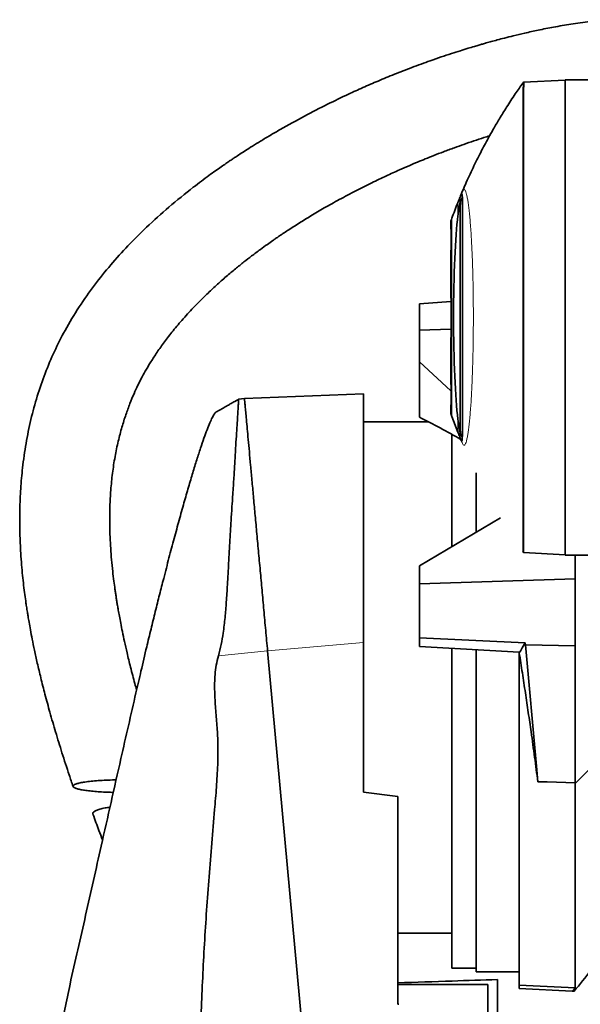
# Model space of a CAD drawing. Header units: millimetres. Extents: x 0 to 11920, y 0 to 8400.
# Tile 35 of 56: x 6657 to 6968, y 3516 to 4063. Entities that reach past the tile are written whole.
import ezdxf

# ---------------------------------------------------------------- set-up
doc = ezdxf.new("R2010")
doc.units = ezdxf.units.MM
doc.header["$LTSCALE"] = 20

msp = doc.modelspace()

# ---------------------------------------------------------------- linework, layer by layer
at = {"color": 8, "linetype": 'Continuous', "lineweight": 18}
for p, q in [((6936.28, 4027.45), (6936.32, 4027.45)), ((6936.71, 4028.01), (6936.32, 4027.45)), ((6900.18, 3953.86), (6900.18, 3961.22)), ((6896.81, 3952.43), (6896.81, 3842.31)), ((6900.18, 3833.53), (6900.18, 3840.88)), ((6936.29, 3767.3), (6936.25, 3767.3)), ((6936.29, 3767.3), (6936.69, 3766.74)), ((6794.44, 3712.09), (6847.79, 3716.71)), ((6767.12, 3709.46), (6794.44, 3712.09))]:
    msp.add_line(p, q, dxfattribs=at)
at = {"color": 7, "linetype": 'Continuous', "lineweight": 35}
for p, q in [((6936.71, 4028.01), (6959.79, 4029.21)), ((6936.71, 4028.01), (6936.71, 4028.01)), ((6959.79, 4029.37), (6996.99, 4029.37)), ((6959.79, 3765.37), (6959.79, 4029.37)), ((6901.52, 3832.96), (6901.52, 3961.79)), ((6896.29, 3949.05), (6896.29, 3951)), ((6896.49, 3934.47), (6896.29, 3934.63)), ((6896.29, 3934.63), (6896.29, 3925.77)), ((6896.29, 3920.42), (6896.29, 3925.7)), ((6878.79, 3904.97), (6896.29, 3906.18)), ((6878.79, 3890.31), (6878.79, 3904.97)), ((6896.29, 3890.89), (6878.79, 3890.31)), ((6878.79, 3890.31), (6878.79, 3872.71)), ((6878.79, 3872.71), (6896.29, 3856.63)), ((6878.79, 3872.71), (6878.79, 3841.99)), ((6896.29, 3869.05), (6896.29, 3874.32)), ((6896.29, 3868.96), (6896.29, 3860.11)), ((6896.29, 3860.11), (6896.48, 3860.27)), ((6781.6, 3852.37), (6778.36, 3851.9)), ((6847.79, 3854.95), (6781.6, 3852.37)), ((6896.29, 3843.75), (6896.29, 3845.7)), ((6883.89, 3839.37), (6847.79, 3839.37)), ((6900.18, 3833.53), (6896.81, 3842.31)), ((6896.79, 3770.02), (6896.79, 3832.42)), ((6910.29, 3777.96), (6910.29, 3810.97)), ((6923.95, 3786), (6878.79, 3759.42)), ((6936.25, 3767.3), (6936.27, 3767.3)), ((6936.69, 3766.74), (6959.79, 3765.53)), ((6936.69, 3766.74), (6936.69, 3766.74)), ((6959.79, 3765.37), (6996.99, 3765.37)), ((7091.99, 3768.03), (6965.29, 3638.38)), ((6965.29, 3765.37), (6965.29, 3752.16)), ((6878.79, 3759.42), (6878.79, 3749.42)), ((6965.29, 3752.16), (6878.79, 3749.42)), ((6965.29, 3715.03), (6965.29, 3752.16)), ((6878.79, 3719.42), (6878.79, 3749.42)), ((6878.79, 3719.42), (6937.49, 3716.65)), ((6878.79, 3714.62), (6878.79, 3719.42)), ((6847.79, 3716.71), (6847.79, 3633.66)), ((6934.29, 3711.44), (6878.79, 3714.62)), ((6896.79, 3697.37), (6896.79, 3713.59)), ((6937.49, 3716.65), (6937.67, 3715.55)), ((6937.67, 3715.55), (6965.29, 3715.03)), ((6965.29, 3638.88), (6965.29, 3715.03)), ((6794.44, 3712.09), (6831.77, 3304.37)), ((6910.29, 3697.37), (6910.29, 3712.81)), ((6934.29, 3710.96), (6934.29, 3711.44)), ((6934.29, 3710.96), (6934.29, 3526.47)), ((6896.79, 3535.87), (6896.79, 3697.37)), ((6910.29, 3533.78), (6910.29, 3697.37)), ((6965.29, 3638.88), (6965.29, 3638.38)), ((6965.29, 3638.38), (6965.29, 3638.37)), ((6965.29, 3638.37), (6965.29, 3525.05)), ((6847.79, 3633.66), (6866.79, 3631.32)), ((6866.79, 3631.32), (6866.79, 3515.85)), ((6866.79, 3555.37), (6896.79, 3555.37)), ((6896.79, 3535.87), (6910.29, 3535.87)), ((6910.29, 3533.78), (6934.29, 3533.78)), ((6922.29, 3480.84), (6922.29, 3529.58)), ((6866.79, 3526.89), (6916.79, 3526.89)), ((6916.79, 3526.89), (6916.79, 3490.07)), ((6934.29, 3526.47), (6965.29, 3525.05)), ((6934.29, 3524.69), (6934.29, 3526.47)), ((6963.69, 3523.15), (6934.29, 3524.69)), ((6965.29, 3525.05), (6963.69, 3523.15))]:
    msp.add_line(p, q, dxfattribs=at)
at = {"color": 7, "linetype": 'Continuous', "lineweight": 35, "flags": 128}
for points in [[(6936.67, 4028.01), (6936.48, 4027.73), (6936.28, 4027.45)], [(6936.28, 3767.3), (6936.48, 3767.02), (6936.67, 3766.74)], [(6934.29, 3710.96), (6935.09, 3712.38), (6935.89, 3713.8), (6937.49, 3716.65)], [(6937.67, 3715.55), (6939.72, 3693.07), (6941.78, 3670.59), (6943.84, 3648.11), (6944.63, 3639.45)], [(6944.63, 3639.45), (6949.81, 3639.31), (6965.29, 3638.88)]]:
    msp.add_lwpolyline(points, dxfattribs=at)
at = {"color": 7, "linetype": 'Continuous', "lineweight": 35}
msp.add_arc((6581.42, 3844.13), 500, 320.0531, 323.4771, dxfattribs=at)
for centre, major_axis, ratio, start_param, end_param in [((6902.52, 3897.37), (0, 65.04), 0.072525, 0.518707, 2.622886), ((6863.27, 3704.58), (220.44, -146.36), 0.478867, 1.711119, 1.811509), ((10353.81, 3697.37), (5721.21, -24.69), 0.043332, 4.057159, 4.057305)]:
    msp.add_ellipse(centre, major_axis=major_axis, ratio=ratio, start_param=start_param, end_param=end_param, dxfattribs=at)
for points, knots in [([(6984.17, 4062.73), (6980.6, 4062.41), (6973.48, 4061.76), (6963.24, 4060.31), (6953.69, 4058.69), (6945.16, 4057.01), (6937.71, 4055.37), (6931.46, 4053.89), (6926.37, 4052.62), (6922.29, 4051.55), (6918.93, 4050.64), (6916.19, 4049.88), (6913.92, 4049.23), (6911.71, 4048.6), (6909.03, 4047.81), (6905.59, 4046.77), (6901.34, 4045.45), (6896.35, 4043.85), (6890.77, 4041.99), (6883.42, 4039.44), (6874.75, 4036.27), (6865.08, 4032.5), (6856.01, 4028.76), (6847.54, 4025.08), (6838.14, 4020.81), (6827.31, 4015.61), (6814.6, 4009.08), (6804.02, 4003.24), (6795.91, 3998.52), (6790.77, 3995.43), (6786.21, 3992.61), (6782.37, 3990.17), (6779.23, 3988.15), (6776.82, 3986.56), (6774.94, 3985.31), (6773.18, 3984.12), (6771.11, 3982.71), (6768.5, 3980.9), (6765.35, 3978.69), (6761.68, 3976.05), (6757.56, 3973), (6750.06, 3967.29), (6739.74, 3958.92), (6727.62, 3948.01), (6716.86, 3937.28), (6707.2, 3926.6), (6698.12, 3915.33), (6689.56, 3903.2), (6682.13, 3890.88), (6675.87, 3878.52), (6670.71, 3866.34), (6666.34, 3853.68), (6662.8, 3840.67), (6660.08, 3827.35), (6658.27, 3814.51), (6657.19, 3802.2), (6656.7, 3790.51), (6656.71, 3779.04), (6657.09, 3769.36), (6657.61, 3761.6), (6658.14, 3755.6), (6658.72, 3749.99), (6659.35, 3744.78), (6659.91, 3740.68), (6660.33, 3737.79), (6660.57, 3736.18), (6660.77, 3734.9), (6661.01, 3733.37), (6661.38, 3731.06), (6661.94, 3727.78), (6662.7, 3723.55), (6663.69, 3718.36), (6664.96, 3712.18), (6666.54, 3705), (6668.48, 3696.83), (6670.81, 3687.72), (6673.54, 3677.7), (6676.69, 3666.86), (6680.27, 3655.27), (6683.53, 3645.16), (6685.67, 3638.93), (6686.41, 3636.77)], [0, 0, 0, 0, 0.0175188, 0.034997, 0.0510287, 0.0654674, 0.0781859, 0.0890758, 0.0975704, 0.1044803, 0.1103072, 0.1150667, 0.1187415, 0.1221589, 0.1266144, 0.1327462, 0.1401867, 0.1489582, 0.1590835, 0.1697245, 0.1880515, 0.2054585, 0.2218917, 0.237308, 0.2518579, 0.2737058, 0.2976162, 0.3235444, 0.334268, 0.3445784, 0.3535215, 0.3610953, 0.3673042, 0.3721528, 0.375516, 0.3785745, 0.3827431, 0.3880327, 0.3944375, 0.4019498, 0.4105597, 0.4199615, 0.4488558, 0.4764789, 0.5004828, 0.5235548, 0.546894, 0.5708356, 0.5952763, 0.6159368, 0.6368403, 0.6578765, 0.6789346, 0.7000578, 0.7213024, 0.7392786, 0.7573969, 0.7754856, 0.792324, 0.8021618, 0.8114269, 0.8201208, 0.8282439, 0.8356517, 0.8392328, 0.8417226, 0.8431565, 0.8452294, 0.8488698, 0.8539717, 0.8605878, 0.868719, 0.8783654, 0.8897423, 0.902683, 0.9171771, 0.9332062, 0.9507416, 0.9693892, 0.989393, 1, 1, 1, 1]), ([(6936.26, 4027.46), (6934.86, 4025.48), (6931.77, 4021.11), (6927.45, 4014.47), (6923.4, 4007.93), (6920.04, 4002.22), (6917.29, 3997.34), (6914.96, 3993.04), (6912.82, 3988.96), (6910.69, 3984.76), (6908.56, 3980.37), (6906.43, 3975.83), (6904.46, 3971.44), (6902.92, 3967.89), (6902.09, 3965.89), (6901.8, 3965.21)], [0, 0, 0, 0, 0.102064, 0.224829, 0.332622, 0.425511, 0.503567, 0.568223, 0.632061, 0.698182, 0.766608, 0.837362, 0.908986, 0.968997, 1, 1, 1, 1]), ([(6936.71, 4028.01), (6936.78, 4027.93), (6936.93, 4027.79), (6936.86, 4026.57), (6936.69, 4024.62), (6936.6, 4021.88), (6936.66, 4018.35), (6936.68, 4013.97), (6936.65, 4008.74), (6936.66, 4002.66), (6936.66, 3995.84), (6936.66, 3988.28), (6936.66, 3980), (6936.66, 3971.12), (6936.66, 3961.81), (6936.65, 3952.04), (6936.65, 3941.79), (6936.65, 3931.22), (6936.65, 3920.51), (6936.65, 3909.64), (6936.65, 3898.57), (6936.65, 3887.51), (6936.65, 3876.61), (6936.65, 3865.96), (6936.65, 3855.51), (6936.65, 3845.27), (6936.65, 3835.3), (6936.66, 3825.78), (6936.66, 3816.86), (6936.66, 3808.5), (6936.66, 3800.69), (6936.66, 3793.59), (6936.67, 3787.28), (6936.66, 3781.75), (6936.66, 3776.99), (6936.67, 3773.17), (6936.66, 3770.29), (6936.61, 3768.27), (6936.72, 3766.98), (6936.7, 3766.82), (6936.69, 3766.74)], [0, 0, 0, 0, 0.024589, 0.049342, 0.074002, 0.098661, 0.123937, 0.149213, 0.175614, 0.202199, 0.228656, 0.255112, 0.282337, 0.309562, 0.336021, 0.36248, 0.389708, 0.416936, 0.443399, 0.469862, 0.497094, 0.524326, 0.550696, 0.57725, 0.603711, 0.630173, 0.657403, 0.684634, 0.711098, 0.737562, 0.764795, 0.792028, 0.81849, 0.844953, 0.872183, 0.899414, 0.924245, 0.949076, 0.974539, 1, 1, 1, 1]), ([(6721.69, 3690.48), (6721.36, 3691.64), (6720.17, 3695.8), (6718.38, 3702.68), (6716.46, 3710.49), (6714.96, 3717.09), (6713.8, 3722.56), (6712.86, 3727.27), (6712.11, 3731.25), (6711.52, 3734.51), (6711.05, 3737.25), (6710.66, 3739.64), (6710.31, 3741.9), (6709.97, 3744.14), (6709.54, 3747.1), (6708.99, 3751.16), (6708.34, 3756.62), (6707.53, 3764.77), (6706.82, 3775.43), (6706.61, 3788.39), (6707.13, 3800.23), (6708.2, 3810.84), (6709.58, 3819.89), (6711.36, 3828.43), (6713.39, 3836.2), (6715.58, 3843.15), (6717.85, 3849.32), (6720.12, 3854.76), (6722.25, 3859.38), (6724.35, 3863.55), (6726.61, 3867.72), (6729.35, 3872.36), (6732.69, 3877.55), (6736.68, 3883.23), (6741.42, 3889.4), (6746.96, 3896.02), (6753.43, 3903.1), (6759.87, 3909.56), (6765.99, 3915.26), (6771.31, 3919.95), (6776.42, 3924.25), (6781.14, 3928.04), (6785.75, 3931.62), (6790.11, 3934.87), (6794.03, 3937.71), (6796.87, 3939.71), (6798.74, 3941), (6800.01, 3941.88), (6801.36, 3942.8), (6803.23, 3944.06), (6805.71, 3945.71), (6808.68, 3947.64), (6812.99, 3950.39), (6818.76, 3953.94), (6826.2, 3958.33), (6834.52, 3962.98), (6843.33, 3967.65), (6852.05, 3972.03), (6860.13, 3975.88), (6867.04, 3979.01), (6872.83, 3981.54), (6877.63, 3983.57), (6882.21, 3985.46), (6887.01, 3987.37), (6892.4, 3989.45), (6897.97, 3991.52), (6903.6, 3993.53), (6909.06, 3995.4), (6913.84, 3996.97), (6916.75, 3997.88), (6917.8, 3998.21)], [0, 0, 0, 0, 0.008169, 0.029406, 0.048183, 0.062621, 0.075228, 0.08603, 0.095051, 0.102599, 0.108432, 0.113812, 0.118972, 0.123911, 0.129115, 0.139202, 0.151595, 0.166235, 0.194578, 0.223871, 0.254058, 0.275178, 0.296631, 0.316814, 0.335333, 0.352262, 0.367647, 0.381503, 0.393824, 0.403773, 0.414887, 0.427793, 0.44261, 0.459484, 0.478227, 0.499253, 0.522677, 0.548601, 0.566506, 0.584497, 0.601039, 0.616033, 0.629412, 0.644401, 0.656434, 0.665442, 0.670265, 0.673312, 0.676924, 0.682514, 0.690097, 0.69918, 0.708982, 0.728262, 0.749832, 0.773691, 0.799659, 0.824467, 0.846798, 0.866626, 0.881206, 0.894058, 0.905532, 0.918222, 0.93264, 0.948742, 0.962536, 0.977298, 0.991803, 1, 1, 1, 1]), ([(6900.18, 3961.22), (6900.61, 3962.26), (6901.26, 3963.83), (6901.88, 3965.5), (6902.19, 3966.13), (6902.4, 3966.05), (6902.53, 3965.57), (6902.63, 3964.61), (6902.72, 3963), (6902.78, 3960.62), (6902.79, 3958.2), (6902.79, 3956.99)], [0, 0, 0, 0, 0.264572, 0.39745, 0.530199, 0.597906, 0.665584, 0.735297, 0.805023, 0.901813, 1, 1, 1, 1]), ([(6896.81, 3952.43), (6897.9, 3955.34), (6899.02, 3958.33), (6900.15, 3961.13), (6900.18, 3961.22)], [0, 0, 0, 0, 0.969242, 1, 1, 1, 1]), ([(6900.18, 3953.86), (6900.31, 3954.82), (6900.56, 3956.74), (6900.91, 3958.93), (6901.24, 3960.67), (6901.43, 3961.41), (6901.52, 3961.79)], [0, 0, 0, 0, 0.2600696, 0.5222111, 0.760324, 1, 1, 1, 1]), ([(6901.52, 3961.79), (6901.61, 3962.12), (6901.77, 3962.79), (6901.99, 3963.3), (6902.18, 3963.44), (6902.35, 3963.15), (6902.5, 3962.42), (6902.62, 3961.23), (6902.7, 3959.55), (6902.78, 3956.95), (6902.78, 3954.36), (6902.79, 3952.73)], [0, 0, 0, 0, 0.0969858, 0.1945545, 0.2939514, 0.3939779, 0.4980649, 0.6028769, 0.7099758, 0.8178652, 1, 1, 1, 1]), ([(6902.79, 3956.99), (6902.79, 3955.91), (6902.79, 3953.76), (6902.79, 3949.62), (6902.79, 3944.54), (6902.79, 3938.4), (6902.79, 3931.75), (6902.79, 3924.65), (6902.79, 3917.22), (6902.79, 3909.53), (6902.79, 3901.68), (6902.79, 3893.78), (6902.79, 3885.93), (6902.79, 3878.22), (6902.79, 3870.75), (6902.79, 3863.61), (6902.79, 3856.9), (6902.79, 3850.71), (6902.79, 3845.5), (6902.79, 3841.17), (6902.79, 3838.89), (6902.79, 3837.76)], [0, 0, 0, 0, 0.041286, 0.082572, 0.137797, 0.193198, 0.248423, 0.303699, 0.35915, 0.414425, 0.469722, 0.525194, 0.58049, 0.635816, 0.691318, 0.746644, 0.801958, 0.857449, 0.912763, 0.956382, 1, 1, 1, 1]), ([(6896.29, 3951), (6896.31, 3951.06), (6896.36, 3951.18), (6896.66, 3952.01), (6896.81, 3952.43)], [0, 0, 0, 0, 0.497253, 1, 1, 1, 1]), ([(6896.29, 3949.05), (6896.29, 3948.8), (6896.3, 3948.17), (6896.37, 3946.05), (6896.46, 3942.73), (6896.51, 3938.79), (6896.5, 3934.69), (6896.43, 3930.89), (6896.34, 3927.83), (6896.29, 3926.27), (6896.29, 3925.81), (6896.29, 3925.7)], [0, 0, 0, 0, 0.078787, 0.204627, 0.330631, 0.4567, 0.582662, 0.708561, 0.834557, 0.96063, 1, 1, 1, 1]), ([(6896.29, 3874.32), (6896.3, 3876.07), (6896.31, 3879.61), (6896.36, 3885.7), (6896.4, 3892.43), (6896.4, 3899.69), (6896.37, 3907.02), (6896.31, 3914.08), (6896.3, 3918.35), (6896.29, 3920.42)], [0, 0, 0, 0, 0.124326, 0.2512172, 0.3972374, 0.5472177, 0.6980668, 0.8533252, 1, 1, 1, 1]), ([(6896.29, 3869.05), (6896.29, 3868.8), (6896.3, 3868.17), (6896.37, 3866.05), (6896.46, 3862.73), (6896.51, 3858.79), (6896.5, 3854.69), (6896.43, 3850.89), (6896.34, 3847.83), (6896.29, 3846.27), (6896.29, 3845.81), (6896.29, 3845.7)], [0, 0, 0, 0, 0.078787, 0.204627, 0.330631, 0.4567, 0.582662, 0.708561, 0.834557, 0.96063, 1, 1, 1, 1]), ([(6778.35, 3851.87), (6778.31, 3851.85), (6778.03, 3851.7), (6777.54, 3851.42), (6776.88, 3851.05), (6775.77, 3850.43), (6774.18, 3849.53), (6772.42, 3848.55), (6770.92, 3847.7), (6769.67, 3846.99), (6768.36, 3846.25), (6767.13, 3845.55), (6766.27, 3845.05), (6765.88, 3844.83)], [0, 0, 0, 0, 0.009925, 0.061265, 0.109104, 0.157474, 0.307546, 0.468927, 0.567827, 0.672371, 0.783125, 0.900598, 1, 1, 1, 1]), ([(6778.37, 3851.79), (6778.37, 3851.78), (6778.36, 3851.75), (6778.28, 3850.45), (6778.15, 3848.08), (6777.97, 3844.63), (6777.67, 3840.19), (6777.3, 3834.71), (6776.9, 3828.29), (6776.46, 3820.99), (6776, 3812.89), (6775.44, 3803.89), (6774.85, 3794.94), (6774.29, 3786.34), (6773.77, 3778.27), (6773.27, 3769.85), (6772.74, 3760.07), (6772.23, 3749.86), (6771.56, 3739.67), (6770.84, 3730.69), (6769.97, 3722.81), (6768.76, 3715.69), (6767.67, 3711.54), (6767.12, 3709.46)], [0, 0, 0, 0, 0.039711, 0.095627, 0.152359, 0.207109, 0.26225, 0.317986, 0.374523, 0.429432, 0.484715, 0.540585, 0.597247, 0.638984, 0.68072, 0.723097, 0.765474, 0.822847, 0.866591, 0.905144, 0.943858, 0.971844, 1, 1, 1, 1]), ([(6781.6, 3852.37), (6781.61, 3852.28), (6781.63, 3852.09), (6781.76, 3850.6), (6781.98, 3848.24), (6782.28, 3844.93), (6782.67, 3840.72), (6783.13, 3835.62), (6783.68, 3829.66), (6784.3, 3822.89), (6784.99, 3815.35), (6785.75, 3807.09), (6786.57, 3798.14), (6787.44, 3788.57), (6788.37, 3778.44), (6789.34, 3767.81), (6790.34, 3756.94), (6791.35, 3745.92), (6792.36, 3734.84), (6793.39, 3723.55), (6794.09, 3715.91), (6794.44, 3712.09)], [0, 0, 0, 0, 0.053022, 0.106149, 0.159283, 0.212424, 0.265574, 0.318737, 0.371915, 0.425109, 0.478318, 0.531545, 0.584788, 0.63805, 0.691329, 0.744623, 0.79793, 0.848435, 0.898949, 0.949473, 1, 1, 1, 1]), ([(6847.79, 3854.93), (6847.79, 3854.84), (6847.79, 3854.65), (6847.79, 3853.01), (6847.79, 3850.41), (6847.79, 3846.72), (6847.79, 3842.01), (6847.79, 3836.33), (6847.79, 3829.74), (6847.79, 3822.2), (6847.79, 3813.81), (6847.79, 3804.64), (6847.79, 3794.78), (6847.79, 3784.16), (6847.79, 3772.94), (6847.79, 3761.21), (6847.79, 3749.14), (6847.79, 3736.63), (6847.79, 3725.77), (6847.79, 3719.06), (6847.79, 3716.71)], [0, 0, 0, 0, 0.055861, 0.1117, 0.167926, 0.224749, 0.282398, 0.33837, 0.394731, 0.451687, 0.509459, 0.56583, 0.622597, 0.679964, 0.738152, 0.795348, 0.852645, 0.909843, 0.968442, 1, 1, 1, 1]), ([(6765.92, 3844.78), (6765.86, 3844.77), (6765.58, 3844.75), (6764.84, 3843.77), (6763.71, 3841.81), (6762.36, 3838.86), (6760.84, 3835.06), (6759.12, 3830.37), (6757.21, 3824.79), (6755.14, 3818.38), (6752.9, 3811.17), (6750.52, 3803.17), (6747.99, 3794.39), (6745.32, 3784.85), (6742.53, 3774.62), (6739.66, 3763.8), (6736.93, 3753.34), (6734.39, 3743.36), (6732.04, 3733.95), (6729.66, 3724.24), (6727, 3713.18), (6724.21, 3701.32), (6720.81, 3686.7), (6717.1, 3670.51), (6712.49, 3650.26), (6707.46, 3628), (6700.95, 3599.04), (6693.36, 3565.37), (6687.57, 3539.77), (6684.67, 3526.97)], [0, 0, 0, 0, 0.006232, 0.03498, 0.063933, 0.092256, 0.12077, 0.149668, 0.178759, 0.208075, 0.23758, 0.267468, 0.29755, 0.328359, 0.35937, 0.390667, 0.422348, 0.44693, 0.471641, 0.496873, 0.522241, 0.556508, 0.587258, 0.633531, 0.679874, 0.74195, 0.804042, 0.902015, 1, 1, 1, 1]), ([(6896.81, 3842.31), (6896.66, 3842.72), (6896.36, 3843.56), (6896.31, 3843.68), (6896.29, 3843.75)], [0, 0, 0, 0, 0.497347, 1, 1, 1, 1]), ([(6901.52, 3832.96), (6901.45, 3833.23), (6901.22, 3834.13), (6900.78, 3836.48), (6900.38, 3839.41), (6900.18, 3840.88)], [0, 0, 0, 0, 0.180582, 0.586315, 1, 1, 1, 1]), ([(6902.79, 3842.01), (6902.79, 3841.06), (6902.78, 3839.14), (6902.75, 3836.75), (6902.69, 3834.74), (6902.59, 3833.19), (6902.47, 3832.1), (6902.31, 3831.47), (6902.12, 3831.3), (6901.87, 3831.62), (6901.65, 3832.46), (6901.52, 3832.96)], [0, 0, 0, 0, 0.103939, 0.208598, 0.315534, 0.423256, 0.527195, 0.631856, 0.738791, 0.846512, 1, 1, 1, 1]), ([(6902.79, 3837.76), (6902.79, 3836.91), (6902.79, 3835.22), (6902.75, 3833.11), (6902.7, 3831.35), (6902.62, 3830.02), (6902.52, 3829.11), (6902.39, 3828.6), (6902.23, 3828.59), (6902, 3829.03), (6901.69, 3829.79), (6901.12, 3831.23), (6900.56, 3832.61), (6900.18, 3833.53)], [0, 0, 0, 0, 0.067223, 0.134444, 0.20356, 0.272674, 0.339917, 0.407155, 0.476278, 0.545467, 0.65896, 0.772468, 1, 1, 1, 1]), ([(6767.12, 3709.46), (6766.69, 3707.74), (6765.82, 3704.28), (6765.05, 3697.62), (6764.92, 3689.55), (6765.53, 3680.14), (6766.39, 3670.76), (6767, 3660.33), (6766.82, 3648.86), (6766.08, 3636.41), (6764.31, 3615.69), (6761.81, 3586.71), (6759.23, 3549.38), (6757.47, 3512), (6756.42, 3474.59), (6756.29, 3437.19), (6757.09, 3399.77), (6758.92, 3362.37), (6761.52, 3325.03), (6764.53, 3287.75), (6768.68, 3238.11), (6774.96, 3151.15), (6781.72, 3058.72), (6787.58, 2973.21), (6791.12, 2930.28), (6793.48, 2898.06), (6794.47, 2876.54), (6795.47, 2855.01), (6796.67, 2833.51), (6798.07, 2819.22), (6798.77, 2812.08)], [0, 0, 0, 0, 0.005897, 0.011855, 0.0223, 0.032772, 0.043271, 0.053752, 0.067607, 0.081474, 0.095342, 0.136896, 0.178448, 0.22005, 0.261651, 0.303217, 0.344782, 0.386445, 0.42811, 0.46966, 0.51121, 0.594309, 0.760507, 0.820377, 0.880246, 0.904195, 0.928153, 0.952112, 0.97606, 1, 1, 1, 1]), ([(6944.63, 3639.45), (6944.04, 3643.98), (6942.84, 3653.07), (6941.05, 3665.98), (6939.33, 3677.93), (6937.71, 3688.86), (6936.03, 3699.9), (6934.87, 3707.27), (6934.29, 3710.96)], [0, 0, 0, 0, 0.196092, 0.393548, 0.543629, 0.694312, 0.846843, 1, 1, 1, 1]), ([(6708.72, 3633.54), (6707.62, 3633.56), (6705.02, 3633.62), (6701.24, 3633.82), (6697.43, 3634.12), (6694.15, 3634.48), (6691.35, 3634.91), (6689.15, 3635.39), (6687.52, 3635.91), (6686.54, 3636.45), (6686.21, 3637.01), (6686.59, 3637.59), (6687.7, 3638.15), (6689.55, 3638.7), (6692.15, 3639.2), (6695.43, 3639.65), (6699.31, 3640.01), (6703.62, 3640.27), (6707.34, 3640.42), (6709.59, 3640.43), (6710.28, 3640.44)], [0, 0, 0, 0, 0.045065, 0.106222, 0.16284, 0.220919, 0.275081, 0.33066, 0.383687, 0.438175, 0.491883, 0.54719, 0.603391, 0.661397, 0.72103, 0.782645, 0.84495, 0.909257, 0.971979, 1, 1, 1, 1]), ([(6706.86, 3625.32), (6705.92, 3625.17), (6703.79, 3624.85), (6701.22, 3624.22), (6699.12, 3623.5), (6697.84, 3622.75), (6697.24, 3622.03), (6697.39, 3621.57), (6697.45, 3621.37)], [0, 0, 0, 0, 0.1512582, 0.3445257, 0.5190184, 0.6991251, 0.8648786, 1, 1, 1, 1]), ([(6697.43, 3621.36), (6698.52, 3618.37), (6700.26, 3613.59), (6702.08, 3608.87), (6702.76, 3607.1)], [0, 0, 0, 0, 0.625127, 1, 1, 1, 1]), ([(6922.29, 3529.58), (6913.87, 3529.3), (6895.37, 3528.69), (6876.87, 3528.09), (6866.79, 3527.76)], [0, 0, 0, 0, 0.454954, 1, 1, 1, 1]), ([(6684.67, 3526.97), (6683.68, 3522.35), (6681.69, 3513.13), (6679.3, 3499.1), (6677.36, 3484.95), (6675.92, 3470.56), (6675, 3456.01), (6674.64, 3441.27), (6674.8, 3426.5), (6675.4, 3416.66), (6675.7, 3411.75)], [0, 0, 0, 0, 0.1225353, 0.2450688, 0.3684739, 0.4918767, 0.6183112, 0.7447432, 0.8723727, 1, 1, 1, 1]), ([(6963.69, 3523.15), (6963.98, 3523.13), (6964.55, 3523.1), (6964.83, 3523.09), (6964.74, 3523.09), (6964.74, 3523.09)], [0, 0, 0, 0, 0.496908, 0.995001, 1, 1, 1, 1])]:
    msp.add_open_spline(points, degree=3, knots=knots, dxfattribs=at)
at = {"color": 8, "linetype": 'Continuous', "lineweight": 18}
for points, knots in [([(6936.32, 4027.45), (6936.4, 4027.33), (6936.56, 4027.09), (6936.37, 4025.14), (6936.18, 4022.04), (6936.29, 4017.72), (6936.28, 4012.26), (6936.26, 4005.69), (6936.27, 3998.07), (6936.26, 3989.48), (6936.27, 3980.02), (6936.27, 3969.75), (6936.26, 3958.79), (6936.26, 3947.24), (6936.26, 3935.21), (6936.26, 3922.81), (6936.26, 3910.17), (6936.26, 3897.41), (6936.26, 3884.64), (6936.26, 3872), (6936.26, 3859.61), (6936.26, 3847.58), (6936.26, 3836.01), (6936.27, 3825.05), (6936.27, 3814.79), (6936.27, 3805.31), (6936.27, 3796.72), (6936.28, 3789.11), (6936.27, 3782.52), (6936.26, 3777.05), (6936.28, 3772.73), (6936.24, 3769.63), (6936.27, 3767.67), (6936.28, 3767.42), (6936.29, 3767.3)], [0, 0, 0, 0, 0.031347, 0.06251, 0.093797, 0.125178, 0.15631, 0.187477, 0.21889, 0.250084, 0.281188, 0.312505, 0.343828, 0.374939, 0.406125, 0.437539, 0.468705, 0.499819, 0.531177, 0.56246, 0.593561, 0.624778, 0.656181, 0.687325, 0.718453, 0.749841, 0.781086, 0.812184, 0.843437, 0.874819, 0.905945, 0.937093, 0.96852, 1, 1, 1, 1]), ([(6901.8, 3965.21), (6901.95, 3965.6), (6902.28, 3966.43), (6902.78, 3967.56), (6903.27, 3968.29), (6903.74, 3968.46), (6904.17, 3968.09), (6904.6, 3967.19), (6905.03, 3965.78), (6905.44, 3963.91), (6905.84, 3961.57), (6906.23, 3958.75), (6906.6, 3955.47), (6906.95, 3951.8), (6907.27, 3947.73), (6907.57, 3943.25), (6907.85, 3938.44), (6908.08, 3933.4), (6908.29, 3928.11), (6908.46, 3922.56), (6908.6, 3916.83), (6908.7, 3911.04), (6908.77, 3905.17), (6908.8, 3899.19), (6908.79, 3893.2), (6908.74, 3887.31), (6908.67, 3881.49), (6908.55, 3875.73), (6908.4, 3870.12), (6908.22, 3864.77), (6908.01, 3859.63), (6907.76, 3854.72), (6907.49, 3850.11), (6907.19, 3845.85), (6906.86, 3841.95), (6906.51, 3838.4), (6906.14, 3835.27), (6905.75, 3832.59), (6905.35, 3830.35), (6904.93, 3828.58), (6904.5, 3827.3), (6904.07, 3826.52), (6903.63, 3826.23), (6903.19, 3826.49), (6902.56, 3827.62), (6902.09, 3828.83), (6901.76, 3829.66)], [0, 0, 0, 0, 0.023428, 0.050002, 0.076542, 0.098161, 0.119777, 0.14204, 0.164303, 0.185919, 0.207536, 0.229771, 0.252005, 0.273775, 0.295546, 0.317962, 0.340379, 0.361918, 0.383458, 0.405636, 0.427813, 0.449137, 0.470462, 0.49241, 0.514358, 0.535624, 0.556891, 0.578775, 0.60066, 0.621923, 0.643186, 0.665059, 0.686934, 0.708343, 0.729753, 0.751774, 0.773796, 0.7954, 0.817004, 0.839224, 0.861445, 0.883234, 0.905024, 0.927434, 0.949858, 1, 1, 1, 1])]:
    msp.add_open_spline(points, degree=3, knots=knots, dxfattribs=at)

doc.saveas('drawing.dxf')
